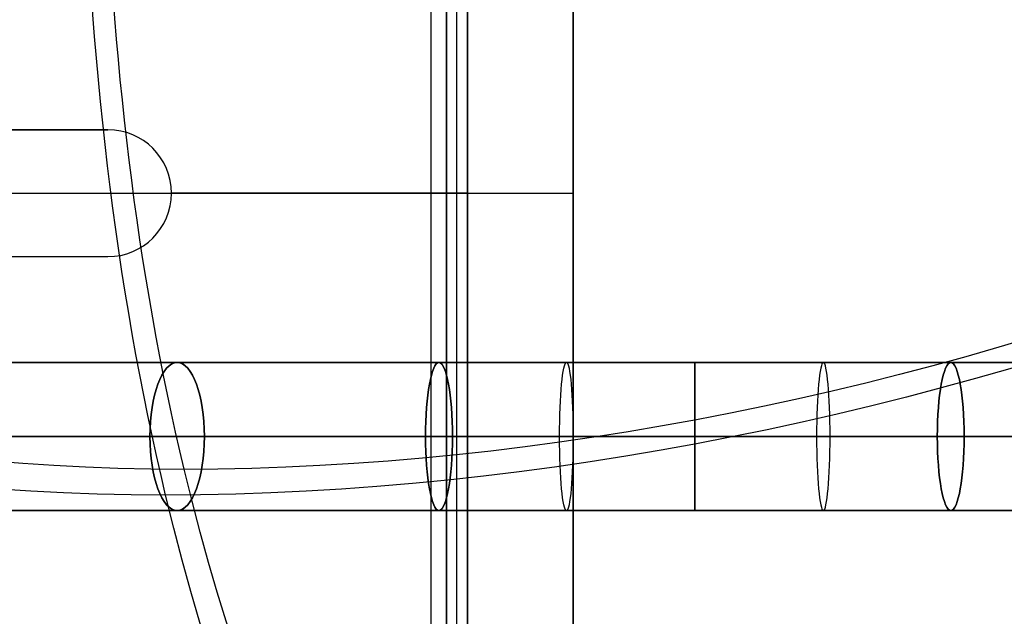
# Model space of a CAD drawing. Extents: x -158 to 158, y -59 to 130.
# Tile 11 of 17: x 49 to 95, y -20 to 8. Entities that reach past the tile are written whole.
import ezdxf

# ---------------------------------------------------------------- set-up
doc = ezdxf.new("R2010")
doc.units = 0
doc.header["$MEASUREMENT"] = 0
doc.layers.add('MODEL_237_2', color=5, linetype='CONTINUOUS')

msp = doc.modelspace()

# ---------------------------------------------------------------- linework, layer by layer
at = {"layer": 'MODEL_237_2'}
for p, q in [((75, 32, 26), (75, -32, 26)), ((75, -32, 25), (75, 32, 25)), ((75, -32, 25.5), (75, 32, 25.5)), ((69, -28.9, 25), (69, 28.9, 25)), ((69, 28.9, 0.737), (69, -28.9, 0.737)), ((69, -28.9, 12.868), (69, 28.9, 12.868)), ((69.5, -28.9, 25), (69.5, 28.9, 25)), ((70, 28.9, 25), (70, -28.9, 25)), ((70, 28.9, 0.737), (70, -28.9, 0.737)), ((70, -28.9, 12.868), (70, 28.9, 12.868)), ((68.263, 28.263, -1), (68.263, -28.263, -1)), ((68.263, 28.263), (68.263, -28.263)), ((53, 3, -1), (47, 3, -1)), ((53, 3), (47, 3)), ((47, 3, -0.5), (53, 3, -0.5)), ((50, 3, -1), (50, 3)), ((53, 3, -1), (53, 3)), ((68.263, 0, -1), (56, 0, -1)), ((-75, 0, 25), (75, 0, 25)), ((-75, 0, 26), (75, 0, 26)), ((56, 0), (56, 0, -1)), ((68.263, 0), (56, 0)), ((70, 0, 25), (69, 0, 25)), ((69, 0, 0.737), (69, 0, 25)), ((70, 0, 0.737), (70, 0, 25)), ((75, 0, 26), (75, 0, 25)), ((47, -3, -1), (53, -3, -1)), ((47, -3), (53, -3)), ((47, -3, -0.5), (53, -3, -0.5)), ((50, -3), (50, -3, -1)), ((53, -3), (53, -3, -1))]:
    msp.add_line(p, q, dxfattribs=at)
at = {"layer": 'MODEL_237_2', "extrusion": (-4.00682e-17, 1, 5.47599e-16)}
msp.add_circle((-80.75, 150.976, -8), 66.5, dxfattribs=at)
at = {"layer": 'MODEL_237_2', "extrusion": (0.929787, -3.91524e-15, 0.368099)}
msp.add_circle((-11.5, 177.152, 130.654), 3.5, dxfattribs=at)
at = {"layer": 'MODEL_237_2', "extrusion": (0.929789, -3.98774e-15, -0.368092)}
msp.add_circle((-11.5, 103.6, 19.507), 3.5, dxfattribs=at)
at = {"layer": 'MODEL_237_2', "extrusion": (0.983305, 4.74903e-15, 0.181966)}
msp.add_circle((-11.5, 200.262, 106.874), 3.5, dxfattribs=at)
at = {"layer": 'MODEL_237_2', "extrusion": (0.983306, 3.62522e-16, -0.181957)}
msp.add_circle((-11.5, 96.649, 51.931), 3.5, dxfattribs=at)
at = {"layer": 'MODEL_237_2', "extrusion": (0.995817, 3.6796e-15, 0.091365)}
msp.add_circle((-11.5, 209.467, 94.206), 3.5, dxfattribs=at)
at = {"layer": 'MODEL_237_2', "extrusion": (1, -4.06024e-15, -1.41703e-12)}
msp.add_circle((-11.5, 217.476, 80.75), 3.5, dxfattribs=at)
at = {"layer": 'MODEL_237_2', "extrusion": (1, -6.09037e-15, -1.415e-12)}
msp.add_circle((-11.5, 84.476, 80.75), 3.5, dxfattribs=at)
at = {"layer": 'MODEL_237_2', "extrusion": (0.995818, -2.39264e-15, -0.091359)}
msp.add_circle((-11.5, 224.222, 66.619), 3.5, dxfattribs=at)
at = {"layer": 'MODEL_237_2', "extrusion": (0.983306, 2.35639e-15, 0.18196)}
msp.add_circle((-11.5, 67.263, 106.874), 3.5, dxfattribs=at)
at = {"layer": 'MODEL_237_2', "extrusion": (0.983305, -5.0753e-16, -0.181963)}
msp.add_circle((-11.5, 229.649, 51.93), 3.5, dxfattribs=at)
at = {"layer": 'MODEL_237_2', "extrusion": (-1.69177e-16, 1, 3.6655e-16)}
msp.add_circle((-80.75, 150.976, -11.5), 63, dxfattribs=at)
at = {"layer": 'MODEL_237_2', "extrusion": (1.60273e-16, 1, 4.27394e-16)}
msp.add_circle((-80.75, 150.976, -15), 66.5, dxfattribs=at)
at = {"layer": 'MODEL_237_2', "extrusion": (0.909961, 1.52656e-16, -0.414693)}
msp.add_arc((20.727, 170.547, 11.145), 70, 4.8499, 150, dxfattribs=at)
at = {"layer": 'MODEL_237_2', "extrusion": (0.909961, 1.11022e-16, -0.414693)}
msp.add_arc((20.727, 170.547, 11.145), 67.56, 6.3039, 150, dxfattribs=at)
at = {"layer": 'MODEL_237_2', "extrusion": (0.909961, 1.38778e-16, -0.414693)}
for radius, start, end in [(70, 240, 295.1501), (67.56, 240, 293.6961), (67.56, 150, 240), (70, 150, 240)]:
    msp.add_arc((20.727, 170.547, 11.145), radius, start, end, dxfattribs=at)
at = {"layer": 'MODEL_237_2', "extrusion": (0.909961, 0, -0.414693)}
for radius, start, end in [(70, 240, 295.1501), (67.56, 240, 293.6961), (67.56, 150, 240), (70, 150, 240)]:
    msp.add_arc((20.727, 170.547, 11.145), radius, start, end, dxfattribs=at)
at = {"layer": 'MODEL_237_2', "extrusion": (-0.207347, 0.866025, -0.454981)}
for radius, start, end in [(67.56, 297.75457, 27.75457), (70, 297.75457, 27.75457), (70, 207.75457, 297.75457), (67.56, 207.75457, 297.75457)]:
    msp.add_arc((-83.47, 134.687, -67.324), radius, start, end, dxfattribs=at)
at = {"layer": 'MODEL_237_2', "extrusion": (0.359135, 0.5, 0.78805)}
for radius, start, end in [(70, 42.34769, 132.34769), (67.56, 42.34769, 132.34769), (67.56, 132.34769, 222.34769)]:
    msp.add_arc((-53.588, 42.249, 158.062), radius, start, end, dxfattribs=at)
at = {"layer": 'MODEL_237_2'}
for centre, start, end in [((53, 0, -1), 0, 90), ((53, 0), 0, 90), ((53, 0, -0.5), 0, 90), ((53, 0, -1), 270, 360), ((53, 0), 270, 0), ((53, 0, -0.5), 270, 0)]:
    msp.add_arc(centre, 3, start, end, dxfattribs=at)
at = {"layer": 'MODEL_237_2', "extrusion": (0, 1, 0)}
for radius in [1.737, 0.737]:
    msp.add_arc((-68.263, 0.737), radius, 180, 270, dxfattribs=at)
at = {"layer": 'MODEL_237_2', "extrusion": (1.47948e-16, 1, 4.39085e-16)}
msp.add_arc((-80.75, 150.976, -11.5), 70, 302.86627, 89.99971, dxfattribs=at)
at = {"layer": 'MODEL_237_2', "extrusion": (-4.80133e-17, 1, 4.14401e-16)}
msp.add_arc((-80.75, 150.977, -11.5), 70, 89.99998, 297.13396, dxfattribs=at)

doc.saveas('drawing.dxf')
